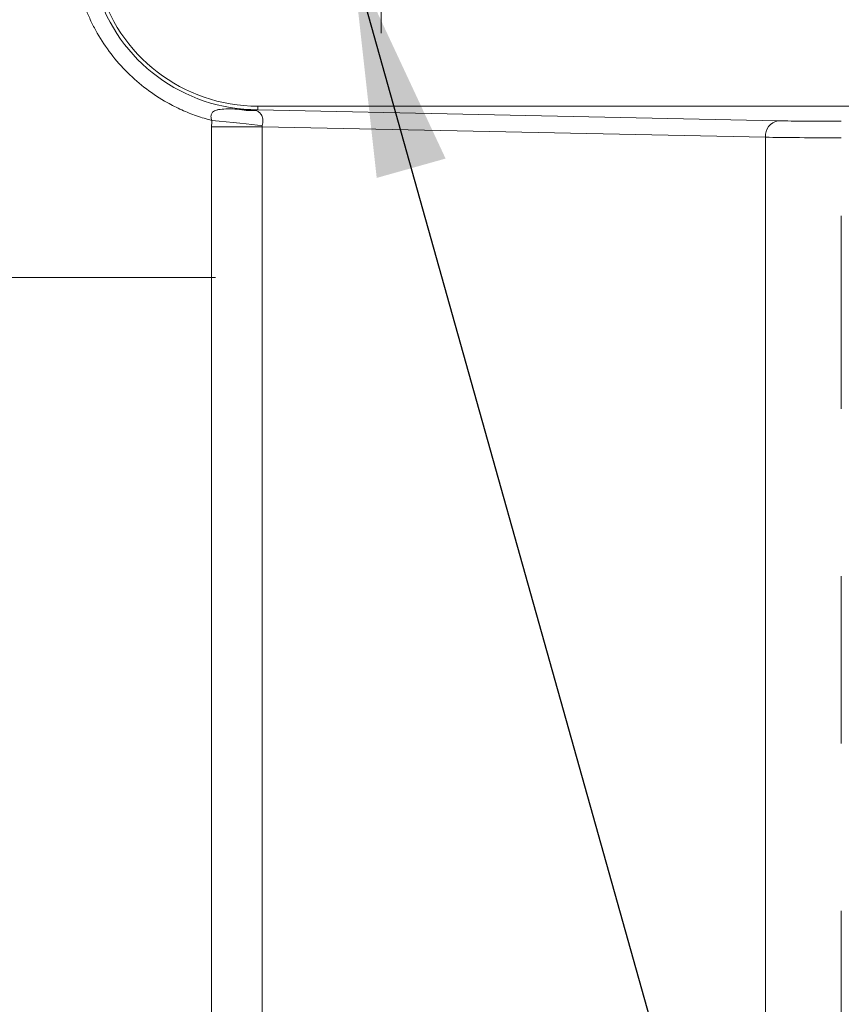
# Model space of a CAD drawing. Header units: millimetres. Extents: x 0 to 420, y 0 to 297.
# Tile 8 of 41: x 115 to 128, y 126 to 141. Entities that reach past the tile are written whole.
import ezdxf

# ---------------------------------------------------------------- set-up
doc = ezdxf.new("R2010")
doc.units = ezdxf.units.MM
doc.linetypes.add('CENTERX2', pattern=[20.32, 12.7, -2.54, 2.54, -2.54])
doc.styles.add('SLDTEXTSTYLE0', font='TXT', dxfattribs={"width": 0.75})
doc.dimstyles.new('SLDDIMSTYLE1', dxfattribs={"dimtxt": 3.5, "dimasz": 3.302, "dimexe": 0, "dimexo": 0.0625, "dimgap": 0.875, "dimtad": 2, "dimdec": 6, "dimlfac": 2, "dimrnd": 1e-09, "dimzin": 12, "dimdsep": 46, "dimtxsty": 'SLDTEXTSTYLE0', "dimsah": 1, "dimcen": 0.09, "dimadec": 0, "dimazin": 3, "dimtfac": 1, "dimtofl": 0, "dimtmove": 0, "dimatfit": 3, "dimfxl": 1, "dimfrac": 2, "dimtolj": 1, "dimtzin": 12, "dimarcsym": 0})
doc.dimstyles.new('SLDDIMSTYLE4', dxfattribs={"dimtxt": 3.5, "dimasz": 3.302, "dimexe": 0, "dimexo": 0.0625, "dimgap": 0.875, "dimtad": 2, "dimlfac": 2, "dimrnd": 1e-09, "dimzin": 4, "dimdsep": 46, "dimtxsty": 'SLDTEXTSTYLE0', "dimsah": 1, "dimcen": 0.09, "dimadec": 0, "dimazin": 1, "dimtfac": 1, "dimtofl": 0, "dimtmove": 0, "dimatfit": 3, "dimfxl": 1, "dimfrac": 2, "dimtolj": 1, "dimtzin": 12, "dimarcsym": 0})
doc.dimstyles.new('SLDDIMSTYLE6', dxfattribs={"dimtxt": 3.5, "dimasz": 3.302, "dimexe": 0, "dimexo": 0.0625, "dimgap": 0.875, "dimtad": 0, "dimtih": 1, "dimtoh": 1, "dimlfac": 2, "dimrnd": 1e-09, "dimzin": 12, "dimdsep": 46, "dimtxsty": 'SLDTEXTSTYLE0', "dimsah": 1, "dimcen": 0, "dimadec": 0, "dimazin": 3, "dimtfac": 1, "dimtofl": 0, "dimtmove": 0, "dimatfit": 3, "dimfxl": 1, "dimfrac": 2, "dimtolj": 1, "dimtzin": 12, "dimarcsym": 0})
doc.dimstyles.new('SLDDIMSTYLE8', dxfattribs={"dimtxt": 0.18, "dimasz": 3.302, "dimexe": 0, "dimexo": 0.0625, "dimgap": 0, "dimtad": 0, "dimtih": 1, "dimtoh": 1, "dimdec": 0, "dimrnd": 1e-09, "dimzin": 0, "dimdsep": 46, "dimtxsty": 'Standard', "dimsah": 1, "dimcen": 0.09, "dimadec": 0, "dimazin": 0, "dimtfac": 3.302, "dimtdec": 0, "dimtofl": 0, "dimtmove": 0, "dimatfit": 3, "dimfxl": 1, "dimfrac": 2, "dimtolj": 1, "dimtzin": 0, "dimarcsym": 0})

# ---------------------------------------------------------------- blocks, each defined once
blk = doc.blocks.new('_D_9')
at = {"color": 7, "linetype": 'Continuous', "lineweight": 0}
for p, q in [((116.067, 151.323), (120.258, 160.9)), ((120.258, 160.9), (132.438, 160.9))]:
    blk.add_line(p, q, dxfattribs=at)
blk.add_solid([(116.067, 151.323), (117.857, 154.144), (116.926, 154.552)], dxfattribs=at)
at = {"color": 7, "linetype": 'Continuous', "lineweight": 0, "insert": (121.846, 165.412), "char_height": 3.5, "attachment_point": 1, "style": 'SLDTEXTSTYLE0'}
blk.add_mtext('R141', dxfattribs=at)
blk = doc.blocks.new('_D_10')
at = {"color": 7, "linetype": 'Continuous', "lineweight": 0}
for p, q in [((101.475, 155.899), (104.556, 171.198)), ((104.556, 171.198), (116.736, 171.198))]:
    blk.add_line(p, q, dxfattribs=at)
blk.add_solid([(101.475, 155.899), (102.625, 159.036), (101.629, 159.237)], dxfattribs=at)
at = {"color": 7, "linetype": 'Continuous', "lineweight": 0, "insert": (106.144, 175.71), "char_height": 3.5, "attachment_point": 1, "style": 'SLDTEXTSTYLE0'}
blk.add_mtext('R159', dxfattribs=at)
blk = doc.blocks.new('_D_15')
at = {"color": 7, "linetype": 'Continuous', "lineweight": 0}
for p, q in [((124.376, 143.564), (167.892, 143.564)), ((166.892, 143.564), (166.892, 103.353)), ((123.126, 103.353), (167.892, 103.353))]:
    blk.add_line(p, q, dxfattribs=at)
for points in [[(166.892, 143.564), (166.384, 140.262), (167.4, 140.262)], [(166.892, 103.353), (167.4, 106.655), (166.384, 106.655)]]:
    blk.add_solid(points, dxfattribs=at)
at = {"color": 7, "linetype": 'Continuous', "lineweight": 0, "insert": (162.38, 120.872), "char_height": 3.5, "attachment_point": 1, "rotation": 90, "style": 'SLDTEXTSTYLE0'}
blk.add_mtext('80', dxfattribs=at)
blk = doc.blocks.new('_D_16')
at = {"color": 7, "linetype": 'Continuous', "lineweight": 0}
for p, q in [((120.876, 147.064), (120.876, 153.384)), ((141.018, 138.458), (141.018, 153.384)), ((141.018, 152.384), (120.876, 152.384)), ((141.018, 152.384), (156.699, 152.384))]:
    blk.add_line(p, q, dxfattribs=at)
for points in [[(120.876, 152.384), (124.178, 151.876), (124.178, 152.892)], [(141.018, 152.384), (137.716, 152.892), (137.716, 151.876)]]:
    blk.add_solid(points, dxfattribs=at)
at = {"color": 7, "linetype": 'Continuous', "lineweight": 0, "insert": (145.062, 156.896), "char_height": 3.5, "attachment_point": 1, "style": 'SLDTEXTSTYLE0'}
blk.add_mtext('40.30', dxfattribs=at)
blk = doc.blocks.new('SW_CENTERMARKSYMBOL_1')
at = {"color": 0, "linetype": 'Continuous', "lineweight": 0}
blk.add_line((2.5, 0), (18.693, 0), dxfattribs=at)
blk = doc.blocks.new('SW_CENTERMARKSYMBOL_5')
at = {"color": 0, "linetype": 'Continuous', "lineweight": 0}
for p, q in [((0, 1.25), (0, 2.5)), ((0, 0), (0, 1.25)), ((-1.25, 0), (-2.5, 0)), ((0, 0), (-1.25, 0)), ((0, 0), (0, -1.25)), ((0, 0), (1.25, 0)), ((1.25, 0), (2.5, 0)), ((0, -1.25), (0, -2.5))]:
    blk.add_line(p, q, dxfattribs=at)

msp = doc.modelspace()

# ---------------------------------------------------------------- linework, layer by layer
at = {"color": 7, "linetype": 'Continuous', "lineweight": 15}
for p, q in [((119.00539384, 139.89905326), (119.00539384, 139.95654939)), ((119.00539384, 139.95654939), (137.92612091, 139.95654939)), ((126.90300927, 139.73476424), (119.00539384, 139.89905326)), ((118.30379502, 139.64376657), (119.06984136, 139.64376657)), ((118.30379502, 107.27288632), (118.30379502, 139.64376657)), ((119.06984136, 107.27288632), (119.06984136, 139.64376657)), ((119.06984136, 139.64376657), (126.7114921, 139.48480098)), ((126.7114921, 139.48480098), (126.7114921, 107.43185005))]:
    msp.add_line(p, q, dxfattribs=at)
at = {"color": 7, "linetype": 'CENTERX2', "lineweight": 0}
msp.add_line((127.8605618, 115.04243224), (127.8605618, 138.29011355), dxfattribs=at)
at = {"color": 7, "linetype": 'Continuous', "lineweight": 15, "flags": 128}
msp.add_lwpolyline([(118.30858574, 139.7394283), (118.41708855, 139.72854673), (118.52429495, 139.71779181), (118.6289309, 139.70729395), (118.72974471, 139.69718351), (118.82552937, 139.68757226), (118.91515986, 139.67858313), (118.99754838, 139.67032044), (119.07172636, 139.66287731)], dxfattribs=at)
at = {"color": 7, "linetype": 'Continuous', "lineweight": 15}
for centre, radius, start, end in [((87.86890365, 86.88513889), 70.33760306, 50.435305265, 76.8423003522), ((119.00539285, 142.45832601), 2.55680512, 194.78186593, 267.575957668), ((119.00539285, 142.45832601), 2.50177597, 194.78186593, 270), ((118.8895065, 140.76537577), 0.87546019, 257.162788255, 275.057338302), ((119.00774497, 139.74951308), 0.14955867, 90.900752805, 105.936400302), ((126.94012332, 139.50797808), 0.22980299, 99.294191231, 185.788486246)]:
    msp.add_arc(centre, radius, start, end, dxfattribs=at)
for points, knots in [([(132.59076897, 141.01246161), (132.44235712, 141.13449583), (132.14559261, 141.37851562), (131.69674306, 141.73984296), (131.24531003, 142.09762199), (130.79102023, 142.45152192), (130.33394686, 142.80163134), (129.87407033, 143.14792652), (129.41139587, 143.49041381), (128.94592211, 143.82909149), (128.4776494, 144.16396004), (128.00657772, 144.49501928), (127.53270688, 144.82226935), (127.05603767, 145.14570991), (126.57656715, 145.46534213), (125.12358137, 146.4168631), (122.64711795, 147.92455169), (119.06271082, 149.83144722), (115.37428402, 151.52868944), (112.49576585, 152.656125), (110.49368551, 153.35601396), (109.4001326, 153.71829817), (108.30121519, 154.0624175), (107.19695211, 154.38849618), (106.08724158, 154.69608567), (104.97247355, 154.98685629), (104.22527328, 155.16525499), (103.85154561, 155.25448479)], [0, 0, 0, 0, 0.0178139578, 0.0356208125, 0.0534217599, 0.0712179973, 0.0890107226, 0.1068011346, 0.1245904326, 0.1423798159, 0.1601704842, 0.1779636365, 0.1957604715, 0.2135621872, 0.2313699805, 0.2491850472, 0.3745888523, 0.5000010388, 0.625404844, 0.7508170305, 0.7864375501, 0.8220344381, 0.8576172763, 0.8931956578, 0.9287791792, 0.9643774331, 1, 1, 1, 1]), ([(118.30858527, 139.73942909), (118.26921507, 139.75004009), (118.19061904, 139.77122316), (118.0747488, 139.80938421), (117.96075175, 139.85212918), (117.84874812, 139.89991596), (117.73870314, 139.95262731), (117.55540779, 140.0504052), (117.30881726, 140.21132489), (117.02189818, 140.46055589), (116.77054492, 140.74575426), (116.59667632, 141.008155), (116.48044763, 141.2277286), (116.40583482, 141.39469568), (116.3415226, 141.56601879), (116.30821092, 141.68339138), (116.29151804, 141.74220817)], [0, 0, 0, 0, 0.0410521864, 0.0819538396, 0.1227823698, 0.163615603, 0.2045313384, 0.2456069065, 0.3727666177, 0.500011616, 0.6271713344, 0.7544163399, 0.8159277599, 0.877187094, 0.9384569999, 1, 1, 1, 1]), ([(118.30858527, 139.73942909), (118.304659, 139.74986094), (118.29729258, 139.76943303), (118.29312119, 139.79877542), (118.29523689, 139.82495361), (118.30387683, 139.84766286), (118.32069053, 139.8690056), (118.3484857, 139.88716643), (118.38818122, 139.90094791), (118.45492313, 139.9127077), (118.55815562, 139.91640535), (118.64571224, 139.91345672), (118.6949955, 139.91179701)], [0, 0, 0, 0, 0.0600848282, 0.1127303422, 0.1602522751, 0.2055575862, 0.2518027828, 0.320946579, 0.4036800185, 0.5025288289, 0.7199869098, 1, 1, 1, 1]), ([(118.6949955, 139.91179701), (118.72295594, 139.91067479), (118.79028978, 139.90797229), (118.85778517, 139.90534506), (118.89725303, 139.90380879)], [0, 0, 0, 0, 0.4152508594, 1, 1, 1, 1]), ([(118.96667899, 139.89332469), (118.9748941, 139.89057409), (118.98922945, 139.88577429), (119.01096247, 139.87466109), (119.03002652, 139.86114806), (119.04922128, 139.84159709), (119.06518355, 139.81682302), (119.07665935, 139.78457762), (119.08154491, 139.74791154), (119.08023403, 139.70562923), (119.07452597, 139.67695595), (119.07172356, 139.66287858)], [0, 0, 0, 0, 0.1434382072, 0.250299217, 0.3827337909, 0.4994105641, 0.6368430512, 0.7489044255, 0.8423060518, 0.9225789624, 1, 1, 1, 1]), ([(118.30379635, 139.64376501), (118.30399613, 139.65973415), (118.3043958, 139.69168207), (118.3071885, 139.72351022), (118.30858527, 139.73942909)], [0, 0, 0, 0, 0.4998490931, 1, 1, 1, 1]), ([(119.07172356, 139.66287858), (119.07109172, 139.65971325), (119.06983755, 139.65343019), (119.06983972, 139.64697042), (119.06984079, 139.64376501)], [0, 0, 0, 0, 0.5037875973, 1, 1, 1, 1]), ([(126.90300625, 139.73476419), (127.0199004, 139.73233255), (127.16751758, 139.73035564), (127.49706038, 139.72767335), (127.67870682, 139.72697024), (127.8605618, 139.72697024)], [0, 0, 0, 0, 0.5, 0.5, 1, 1, 1, 1]), ([(127.8605618, 139.47700831), (127.64233582, 139.47700831), (127.42436009, 139.47771142), (127.02890873, 139.48039371), (126.85176811, 139.48237062), (126.71149514, 139.48480227)], [0, 0, 0, 0, 0.5, 0.5, 1, 1, 1, 1])]:
    msp.add_open_spline(points, degree=3, knots=knots, dxfattribs=at)
for points in [[(118.89725303, 139.90380879), (118.92055462, 139.90181276), (118.94346734, 139.89836945), (118.96667899, 139.89332469)], [(118.89725303, 139.90380879), (118.93325919, 139.90146151), (118.96931653, 139.89987519), (119.00539285, 139.89905142)]]:
    msp.add_open_spline(points, degree=3, dxfattribs=at)

# ---------------------------------------------------------------- block references
at = {"color": 7, "linetype": 'Continuous', "lineweight": 0}
for name, p in [('SW_CENTERMARKSYMBOL_1', (99.66730908, 137.35553108)), ('SW_CENTERMARKSYMBOL_5', (120.87555919, 143.56378119))]:
    msp.add_blockref(name, p, dxfattribs=at)

# ---------------------------------------------------------------- dimensions: what is measured, and where the dimension line sits
for center, mpoint, picture, middle in [((85.7701008, 77.90703765), (101.4753627, 155.89922805), '_D_10', (111.43977614, 173.97624304)), ((87.86890365, 86.88513889), (116.0673468, 151.32290894), '_D_9', (127.14203478, 163.67812815))]:
    dim = msp.add_radius_dim(center=center, mpoint=mpoint, dimstyle='SLDDIMSTYLE6', dxfattribs=at)
    dim.commit()
    dim.dimension.update_dxf_attribs({"geometry": picture, "text_midpoint": middle, "dimtype": 164})
dim = msp.add_linear_dim(base=(120.87555919, 152.38446846), p1=(141.01758118, 137.45832601), p2=(120.87555919, 146.06378119), dimstyle='SLDDIMSTYLE4', dxfattribs=at)
dim.commit()
dim.dimension.update_dxf_attribs({"geometry": '_D_16', "text_midpoint": (150.88053674, 152.38446846), "dimtype": 160})
dim = msp.add_linear_dim(base=(166.8917898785, 103.3528644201), p1=(123.3755591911, 143.5637811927), p2=(122.1255591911, 103.3528644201), angle=90, dimstyle='SLDDIMSTYLE1', dxfattribs=at)
dim.commit()
dim.dimension.update_dxf_attribs({"geometry": '_D_15', "text_midpoint": (166.8917898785, 123.4583260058), "dimtype": 160})

# ---------------------------------------------------------------- leaders
msp.add_leader([(120.43904169, 142.19354669), (138.68773534, 77.2208117)], dimstyle='SLDDIMSTYLE8', dxfattribs=at)

doc.saveas('drawing.dxf')
